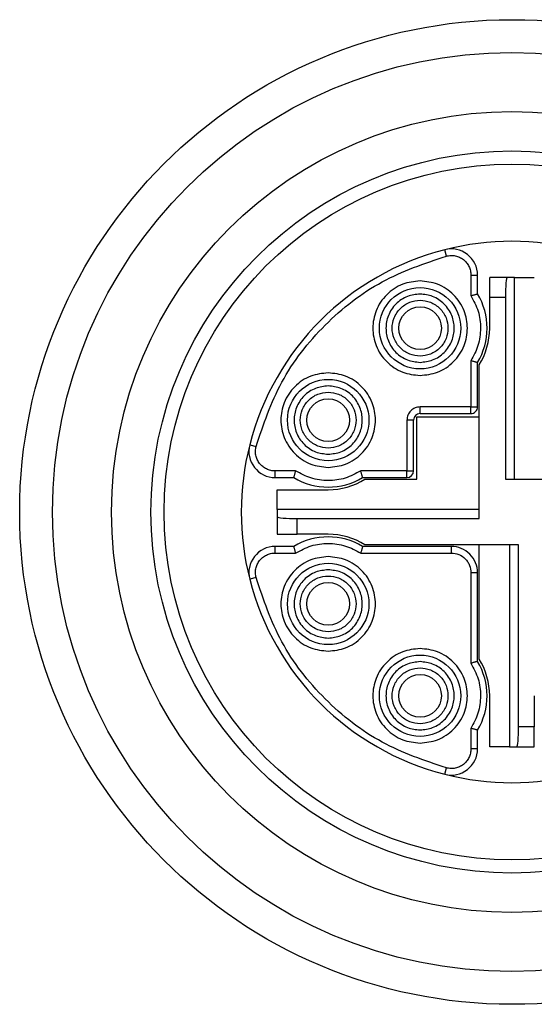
# Model space of a CAD drawing. Header units: millimetres. Extents: x 10 to 549, y 8 to 422.
# Tile 7 of 11: x 387 to 395, y 210 to 225. Entities that reach past the tile are written whole.
import ezdxf

# ---------------------------------------------------------------- set-up
doc = ezdxf.new("R2010")
doc.units = ezdxf.units.MM

msp = doc.modelspace()

# ---------------------------------------------------------------- linework, layer by layer
at = {"color": 7, "linetype": 'Continuous', "lineweight": 25, "ltscale": 2}
for p, q in [((393.6869705, 221.5154602), (393.6621383, 221.6123279)), ((394.0614671, 221.2248569), (394.0614671, 220.9122902)), ((394.0614671, 221.2248569), (394.1614671, 221.2248569)), ((394.1614671, 220.9407231), (394.1614671, 221.2248569)), ((394.6127319, 221.1915332), (394.3464671, 221.1915332)), ((394.3464671, 220.8915332), (394.3464671, 221.1915332)), ((394.7264671, 221.1915332), (394.6127319, 221.1915332)), ((394.7264671, 218.1165332), (394.7264671, 221.1915332)), ((394.7264671, 221.1915332), (395.0264671, 221.1915332)), ((394.3464671, 220.4165332), (394.3464671, 220.8915332)), ((394.3464671, 220.8915332), (394.5864853, 220.8915332)), ((394.5864853, 220.8915332), (394.5864853, 218.1165332)), ((394.0614671, 219.9207762), (394.0614671, 219.2165332)), ((394.1614671, 219.2165332), (394.1614671, 219.8923434)), ((394.1864671, 217.5165514), (394.1864671, 219.8565332)), ((394.0614671, 219.2165332), (393.2864671, 219.2165332)), ((393.2864671, 219.1165332), (393.2864671, 219.2165332)), ((394.0614671, 219.1165332), (394.0614671, 219.2165332)), ((394.0614671, 219.2165332), (394.1614671, 219.2165332)), ((393.0864671, 219.0165332), (393.0864671, 218.2415332)), ((393.1864671, 219.0165332), (393.0864671, 219.0165332)), ((393.1864671, 218.2415332), (393.1864671, 219.0165332)), ((393.2364671, 218.1165332), (393.2364671, 219.0665332)), ((393.2364671, 219.0665332), (394.1864671, 219.0665332)), ((393.2864671, 219.1165332), (394.0614671, 219.1165332)), ((390.6906724, 218.6408621), (390.7875402, 218.6160299)), ((391.3907101, 218.2415332), (391.0781434, 218.2415332)), ((391.0781434, 218.1415332), (391.0781434, 218.2415332)), ((391.0781434, 218.1415332), (391.3622773, 218.1415332)), ((393.0864671, 218.2415332), (392.3822241, 218.2415332)), ((392.410657, 218.1415332), (393.0864671, 218.1415332)), ((392.4464671, 218.1165332), (393.2364671, 218.1165332)), ((393.0864671, 218.1415332), (393.0864671, 218.2415332)), ((393.0864671, 218.2415332), (393.1571778, 218.2415332)), ((393.1571778, 218.2415332), (393.1864671, 218.2415332)), ((394.5864853, 218.1165332), (396.9264671, 218.1165332)), ((391.1114671, 217.9565332), (391.8864671, 217.9565332)), ((391.1114671, 217.6565332), (391.1114671, 217.9565332)), ((394.1864671, 217.6565332), (391.1114671, 217.6565332)), ((391.1114671, 217.6565332), (391.1114671, 217.542798)), ((391.1114671, 217.542798), (391.1114671, 217.2765332)), ((391.4114671, 217.2765332), (391.4114671, 217.5165514)), ((391.4114671, 217.5165514), (394.1864671, 217.5165514)), ((391.1114671, 217.2765332), (391.4114671, 217.2765332)), ((391.8864671, 217.2765332), (391.4114671, 217.2765332)), ((391.3622773, 217.0915332), (391.0781434, 217.0915332)), ((391.0781434, 216.9915332), (391.0781434, 217.0915332)), ((393.7614671, 217.0915332), (392.410657, 217.0915332)), ((394.786449, 217.1165332), (392.4464671, 217.1165332)), ((393.7614671, 217.0915332), (393.7614671, 216.9915332)), ((394.1864671, 215.3765332), (394.1864671, 217.1165332)), ((394.6464671, 217.1165332), (394.6464671, 214.0415332)), ((394.786449, 214.3415332), (394.786449, 217.1165332)), ((391.0781434, 216.9915332), (391.3907101, 216.9915332)), ((392.3822241, 216.9915332), (393.7614671, 216.9915332)), ((390.7875402, 216.6170366), (390.6906724, 216.5922044)), ((394.0614671, 216.6915332), (394.0614671, 215.3122902)), ((394.1614671, 216.6915332), (394.0614671, 216.6915332)), ((394.1614671, 215.3407231), (394.1614671, 216.6915332)), ((394.3464671, 214.0415332), (394.3464671, 214.8165332)), ((395.0264671, 214.8165332), (395.0264671, 214.3415332)), ((394.0614671, 214.3207762), (394.0614671, 214.0082095)), ((394.1614671, 214.0082095), (394.1614671, 214.2923434)), ((395.0264671, 214.3415332), (394.786449, 214.3415332)), ((395.0264671, 214.0415332), (395.0264671, 214.3415332)), ((394.1614671, 214.0082095), (394.0614671, 214.0082095)), ((394.6464671, 214.0415332), (394.3464671, 214.0415332)), ((394.6464671, 214.0415332), (394.7602024, 214.0415332)), ((394.7602024, 214.0415332), (395.0264671, 214.0415332)), ((393.6621383, 213.6207385), (393.6869705, 213.7176063))]:
    msp.add_line(p, q, dxfattribs=at)
at = {"color": 7, "linetype": 'Continuous', "lineweight": 25, "ltscale": 4}
for centre, radius in [((394.6864671, 217.6165332), 7.5), ((394.6864671, 217.6165332), 7), ((394.6864671, 217.6165332), 6.1), ((394.6864671, 217.6165332), 5.5), ((394.6864671, 217.6165332), 5.3), ((393.2864671, 220.4165332), 0.62), ((393.2864671, 220.4165332), 0.325), ((391.8864671, 219.0165332), 0.62), ((391.8864671, 219.0165332), 0.325), ((391.8864671, 216.2165332), 0.62), ((391.8864671, 216.2165332), 0.325), ((393.2864671, 214.8165332), 0.62), ((393.2864671, 214.8165332), 0.325)]:
    msp.add_circle(centre, radius, dxfattribs=at)
for centre, radius, start, end in [((394.6864671, 217.6165332), 4.125, 75.6217522, 104.37824772), ((394.6864671, 217.6165332), 4.125, 104.37824772, 165.62175228), ((393.7614671, 221.2248569), 0.4, 359.99999971, 104.37824772), ((393.2864671, 220.4165332), 1.02, 329.07526622, 30.92473378), ((393.2864671, 220.4165332), 1.06, 328.1092082, 0), ((394.0614671, 219.2165332), 0.1, 315, 0), ((393.2864671, 219.0165332), 0.1, 90.00000002, 180), ((394.0614671, 219.2165332), 0.1, 270, 315), ((394.6864671, 217.6165332), 4.125, 165.62175228, 194.37824772), ((391.0781434, 218.5415332), 0.4, 165.62175228, 270), ((391.8864671, 219.0165332), 1.02, 239.07526622, 300.92473378), ((391.8864671, 219.0165332), 1.06, 270, 301.8907918), ((393.0864671, 218.2415332), 0.1, 270, 0), ((391.8864671, 216.2165332), 1.02, 59.07526622, 120.92473378), ((391.8864671, 216.2165332), 1.06, 58.1092082, 90), ((391.0781434, 216.6915332), 0.4, 89.99999985, 194.37824776), ((393.7614671, 216.6915332), 0.4, 359.99999998, 90), ((394.6864671, 217.6165332), 4.125, 194.37824772, 255.62175211), ((393.2864671, 214.8165332), 1.02, 329.07526622, 30.92473378), ((393.2864671, 214.8165332), 1.06, 0, 31.8907918), ((393.7614671, 214.0082095), 0.4, 255.62175228, 0), ((394.6864671, 217.6165332), 4.125, 255.6217522, 284.37824772)]:
    msp.add_arc(centre, radius, start, end, dxfattribs=at)
for centre, major_axis, start_param, end_param in [((394.6127319, 220.8915332), (0, 0.3), 0, 1.5707963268), ((391.4114671, 217.542798), (0.3, 0), 3.1415926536, 4.7123889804), ((394.7602024, 214.3415332), (0, 0.3), 3.1415926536, 4.7123889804)]:
    msp.add_ellipse(centre, major_axis=major_axis, ratio=0.0874886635, start_param=start_param, end_param=end_param, dxfattribs=at)
at = {"color": 7, "linetype": 'Continuous', "lineweight": 25, "ltscale": 2}
for points, knots in [([(390.7875402, 218.6160299), (390.9009103, 218.9505842), (391.1318223, 219.6320042), (391.8092874, 220.4937129), (392.6709962, 221.171178), (393.3524161, 221.4020901), (393.6869705, 221.5154602)], [0, 0, 0, 0, 0.2454832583, 0.5, 0.7545167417, 1, 1, 1, 1]), ([(393.6869705, 221.5154602), (393.7092662, 221.5196491), (393.7541265, 221.5280773), (393.8225522, 221.5209925), (393.8880457, 221.4999722), (393.9464961, 221.4641603), (393.9961908, 221.4162132), (394.032762, 221.3582618), (394.0572391, 221.293388), (394.0600523, 221.2477897), (394.0614671, 221.2248569)], [0, 0, 0, 0, 0.1242314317, 0.2499608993, 0.3735176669, 0.4999622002, 0.6235154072, 0.749959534, 0.8742469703, 1, 1, 1, 1]), ([(393.2864671, 221.1365332), (393.1959308, 221.1268638), (393.0562245, 221.1119429), (392.8883734, 221.0223307), (392.7740158, 220.9293623), (392.6802973, 220.8147515), (392.593468, 220.6469698), (392.5489918, 220.4165341), (392.5934331, 220.1862738), (392.6801981, 220.0184725), (392.7737638, 219.9039557), (392.8882159, 219.810834), (393.0560471, 219.7211481), (393.1959318, 219.7062047), (393.2864671, 219.6965332)], [0, 0, 0, 0, 0.1197214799, 0.1847418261, 0.249999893, 0.3150203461, 0.3802785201, 0.5, 0.6197214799, 0.6847418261, 0.749999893, 0.8150203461, 0.8802785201, 1, 1, 1, 1]), ([(393.2864671, 219.6965332), (393.3770034, 219.7062027), (393.5167098, 219.7211236), (393.6845608, 219.8107357), (393.7989185, 219.9037041), (393.8926369, 220.0183149), (393.9794663, 220.1860967), (394.0239424, 220.4165324), (393.9795011, 220.6467926), (393.8927361, 220.814594), (393.7991704, 220.9291108), (393.6847184, 221.0222325), (393.5168872, 221.1119184), (393.3770025, 221.1268617), (393.2864671, 221.1365332)], [0, 0, 0, 0, 0.1197214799, 0.1847418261, 0.249999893, 0.3150203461, 0.3802785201, 0.5, 0.6197214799, 0.6847418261, 0.749999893, 0.8150203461, 0.8802785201, 1, 1, 1, 1]), ([(393.2864671, 220.9365332), (393.2210796, 220.92955), (393.1202054, 220.918777), (392.998977, 220.8540671), (392.9163983, 220.7869448), (392.8486917, 220.7041571), (392.7859725, 220.5829843), (392.7538461, 220.4165341), (392.7859376, 220.2502593), (392.8485926, 220.1290669), (392.9161463, 220.0463732), (392.9988194, 219.9790975), (393.120028, 219.9143139), (393.2210806, 219.9035185), (393.2864671, 219.8965332)], [0, 0, 0, 0, 0.1197214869, 0.1846960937, 0.2499998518, 0.3149746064, 0.3802785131, 0.5, 0.6197214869, 0.6846960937, 0.7499998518, 0.8149746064, 0.8802785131, 1, 1, 1, 1]), ([(393.2864671, 219.9915332), (393.2330253, 219.9972404), (393.1505963, 220.0060432), (393.0515137, 220.0589246), (392.98403, 220.11377), (392.9286791, 220.1814417), (392.8774121, 220.2804753), (392.8511519, 220.4165324), (392.8773772, 220.552414), (392.9285799, 220.6514672), (392.983778, 220.7190449), (393.0513562, 220.7740437), (393.1504189, 220.8269987), (393.2330263, 220.835824), (393.2864671, 220.8415332)], [0, 0, 0, 0, 0.1197214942, 0.1846592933, 0.2499998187, 0.3149377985, 0.3802785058, 0.5, 0.6197214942, 0.6846592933, 0.7499998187, 0.8149377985, 0.8802785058, 1, 1, 1, 1]), ([(393.2864671, 219.8965332), (393.3518546, 219.9035164), (393.4527289, 219.9142894), (393.5739572, 219.9789993), (393.6565359, 220.0461216), (393.7242425, 220.1289094), (393.7869617, 220.2500822), (393.8190881, 220.4165324), (393.7869966, 220.5828071), (393.7243417, 220.7039996), (393.6567879, 220.7866932), (393.5741148, 220.8539689), (393.4529063, 220.9187525), (393.3518537, 220.929548), (393.2864671, 220.9365332)], [0, 0, 0, 0, 0.1197214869, 0.1846960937, 0.2499998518, 0.3149746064, 0.3802785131, 0.5, 0.6197214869, 0.6846960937, 0.7499998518, 0.8149746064, 0.8802785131, 1, 1, 1, 1]), ([(393.2864671, 220.8415332), (393.3399089, 220.835826), (393.422338, 220.8270232), (393.5214205, 220.7741419), (393.5889042, 220.7192965), (393.6442551, 220.6516247), (393.6955221, 220.5525912), (393.7217823, 220.4165341), (393.695557, 220.2806525), (393.6443543, 220.1815993), (393.5891562, 220.1140215), (393.5215781, 220.0590228), (393.4225154, 220.0060677), (393.339908, 219.9972425), (393.2864671, 219.9915332)], [0, 0, 0, 0, 0.1197214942, 0.1846592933, 0.2499998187, 0.3149377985, 0.3802785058, 0.5, 0.6197214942, 0.6846592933, 0.7499998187, 0.8149377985, 0.8802785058, 1, 1, 1, 1]), ([(394.0614671, 220.9122902), (394.0693641, 220.9145505), (394.0847243, 220.9189468), (394.1060526, 220.924712), (394.1241986, 220.929635), (394.1427681, 220.9347698), (394.1582504, 220.939489), (394.160447, 220.9403317), (394.1614671, 220.9407231)], [0, 0, 0, 0, 0.154056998, 0.2996519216, 0.4368687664, 0.5658089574, 0.7983642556, 1, 1, 1, 1]), ([(394.0614671, 220.9122902), (394.1028291, 220.8350042), (394.1855942, 220.6803553), (394.2174043, 220.4147653), (394.1840235, 220.1512372), (394.1017566, 219.9965385), (394.0614671, 219.9207762)], [0, 0, 0, 0, 0.2499267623, 0.500102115, 0.7551794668, 1, 1, 1, 1]), ([(394.1614671, 219.8923434), (394.160447, 219.8927347), (394.1582504, 219.8935775), (394.1427681, 219.8982966), (394.1241986, 219.9034315), (394.1060526, 219.9083544), (394.0847243, 219.9141196), (394.0693641, 219.918516), (394.0614671, 219.9207762)], [0, 0, 0, 0, 0.2016357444, 0.4341910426, 0.5631312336, 0.7003480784, 0.845943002, 1, 1, 1, 1]), ([(391.8864671, 219.7365332), (391.7959308, 219.7268638), (391.6562245, 219.7119429), (391.4883734, 219.6223307), (391.3740158, 219.5293623), (391.2802973, 219.4147515), (391.193468, 219.2469698), (391.1489918, 219.0165341), (391.1934331, 218.7862738), (391.2801981, 218.6184725), (391.3737638, 218.5039557), (391.4882159, 218.410834), (391.6560471, 218.3211481), (391.7959318, 218.3062047), (391.8864671, 218.2965332)], [0, 0, 0, 0, 0.1197214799, 0.1847418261, 0.249999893, 0.3150203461, 0.3802785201, 0.5, 0.6197214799, 0.6847418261, 0.749999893, 0.8150203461, 0.8802785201, 1, 1, 1, 1]), ([(391.8864671, 218.2965332), (391.9770034, 218.3062027), (392.1167098, 218.3211236), (392.2845608, 218.4107357), (392.3989185, 218.5037041), (392.4926369, 218.6183149), (392.5794663, 218.7860967), (392.6239424, 219.0165324), (392.5795011, 219.2467926), (392.4927361, 219.414594), (392.3991704, 219.5291108), (392.2847184, 219.6222325), (392.1168872, 219.7119184), (391.9770025, 219.7268617), (391.8864671, 219.7365332)], [0, 0, 0, 0, 0.1197214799, 0.1847418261, 0.249999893, 0.3150203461, 0.3802785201, 0.5, 0.6197214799, 0.6847418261, 0.749999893, 0.8150203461, 0.8802785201, 1, 1, 1, 1]), ([(391.8864671, 219.5365332), (391.8210796, 219.52955), (391.7202054, 219.518777), (391.598977, 219.4540671), (391.5163983, 219.3869448), (391.4486917, 219.3041571), (391.3859725, 219.1829843), (391.3538461, 219.0165341), (391.3859376, 218.8502593), (391.4485926, 218.7290669), (391.5161463, 218.6463732), (391.5988194, 218.5790975), (391.720028, 218.5143139), (391.8210806, 218.5035185), (391.8864671, 218.4965332)], [0, 0, 0, 0, 0.11972148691, 0.18469609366, 0.24999985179, 0.31497460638, 0.38027851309, 0.5, 0.61972148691, 0.68469609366, 0.74999985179, 0.81497460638, 0.88027851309, 1, 1, 1, 1]), ([(391.8864671, 218.4965332), (391.9518546, 218.5035164), (392.0527289, 218.5142894), (392.1739572, 218.5789993), (392.2565359, 218.6461216), (392.3242425, 218.7289094), (392.3869617, 218.8500822), (392.4190881, 219.0165324), (392.3869966, 219.1828071), (392.3243417, 219.3039996), (392.2567879, 219.3866932), (392.1741148, 219.4539689), (392.0529063, 219.5187525), (391.9518537, 219.529548), (391.8864671, 219.5365332)], [0, 0, 0, 0, 0.1197214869, 0.1846960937, 0.2499998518, 0.3149746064, 0.3802785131, 0.5, 0.6197214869, 0.6846960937, 0.7499998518, 0.8149746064, 0.8802785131, 1, 1, 1, 1]), ([(391.8864671, 218.5915332), (391.8330253, 218.5972404), (391.7505963, 218.6060432), (391.6515137, 218.6589246), (391.58403, 218.71377), (391.5286791, 218.7814417), (391.4774121, 218.8804753), (391.4511519, 219.0165324), (391.4773772, 219.152414), (391.5285799, 219.2514672), (391.583778, 219.3190449), (391.6513562, 219.3740437), (391.7504189, 219.4269987), (391.8330263, 219.435824), (391.8864671, 219.4415332)], [0, 0, 0, 0, 0.1197214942, 0.1846592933, 0.2499998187, 0.3149377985, 0.3802785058, 0.5, 0.6197214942, 0.6846592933, 0.7499998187, 0.8149377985, 0.8802785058, 1, 1, 1, 1]), ([(391.8864671, 219.4415332), (391.9399089, 219.435826), (392.022338, 219.4270232), (392.1214205, 219.3741419), (392.1889042, 219.3192965), (392.2442551, 219.2516247), (392.2955221, 219.1525912), (392.3217823, 219.0165341), (392.295557, 218.8806525), (392.2443543, 218.7815993), (392.1891562, 218.7140215), (392.1215781, 218.6590228), (392.0225154, 218.6060677), (391.939908, 218.5972425), (391.8864671, 218.5915332)], [0, 0, 0, 0, 0.11972149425, 0.18465929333, 0.24999981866, 0.31493779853, 0.38027850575, 0.5, 0.61972149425, 0.68465929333, 0.74999981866, 0.81493779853, 0.88027850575, 1, 1, 1, 1]), ([(393.2864671, 219.2165332), (393.2602158, 219.2138144), (393.2075438, 219.2083592), (393.142211, 219.1610371), (393.0944179, 219.0957489), (393.089123, 219.0429945), (393.0864671, 219.0165332)], [0, 0, 0, 0, 0.2491269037, 0.4998626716, 0.7491349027, 1, 1, 1, 1]), ([(391.0781434, 218.2415332), (391.0555059, 218.2430121), (391.0099578, 218.2459876), (390.9454346, 218.2698422), (390.8872124, 218.3064675), (390.8394857, 218.3556722), (390.8032539, 218.4144578), (390.7822188, 218.4796754), (390.774618, 218.5485955), (390.783216, 218.5934641), (390.7875402, 218.6160299)], [0, 0, 0, 0, 0.1242314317, 0.2499608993, 0.3735176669, 0.4999622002, 0.6235154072, 0.749959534, 0.8742469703, 1, 1, 1, 1]), ([(391.3622773, 218.1415332), (391.3626686, 218.1425533), (391.3635114, 218.14475), (391.3682305, 218.1602322), (391.3733654, 218.1788018), (391.3782883, 218.1969477), (391.3840535, 218.218276), (391.3884499, 218.2336362), (391.3907101, 218.2415332)], [0, 0, 0, 0, 0.2016357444, 0.4341910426, 0.5631312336, 0.7003480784, 0.845943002, 1, 1, 1, 1]), ([(392.3822241, 218.2415332), (392.3049381, 218.2001712), (392.1502892, 218.1174062), (391.8846992, 218.085596), (391.6211711, 218.1189769), (391.4664724, 218.2012437), (391.3907101, 218.2415332)], [0, 0, 0, 0, 0.2499267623, 0.500102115, 0.7551794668, 1, 1, 1, 1]), ([(392.410657, 218.1415332), (392.4102656, 218.1425533), (392.4094229, 218.14475), (392.4047037, 218.1602322), (392.3995689, 218.1788018), (392.3946459, 218.1969477), (392.3888807, 218.218276), (392.3844844, 218.2336362), (392.3822241, 218.2415332)], [0, 0, 0, 0, 0.2016357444, 0.4341910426, 0.5631312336, 0.7003480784, 0.845943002, 1, 1, 1, 1]), ([(391.3907101, 216.9915332), (391.3884499, 216.9994302), (391.3840535, 217.0147904), (391.3782883, 217.0361187), (391.3733654, 217.0542647), (391.3682305, 217.0728342), (391.3635114, 217.0883165), (391.3626686, 217.0905131), (391.3622773, 217.0915332)], [0, 0, 0, 0, 0.154056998, 0.2996519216, 0.4368687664, 0.5658089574, 0.7983642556, 1, 1, 1, 1]), ([(391.3907101, 216.9915332), (391.4679961, 217.0328952), (391.6226451, 217.1156603), (391.8882351, 217.1474704), (392.1517631, 217.1140896), (392.3064618, 217.0318227), (392.3822241, 216.9915332)], [0, 0, 0, 0, 0.2499267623, 0.500102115, 0.7551794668, 1, 1, 1, 1]), ([(392.410657, 217.0915332), (392.4102656, 217.0905131), (392.4094229, 217.0883165), (392.4047037, 217.0728342), (392.3995689, 217.0542647), (392.3946459, 217.0361187), (392.3888807, 217.0147904), (392.3844844, 216.9994302), (392.3822241, 216.9915332)], [0, 0, 0, 0, 0.2016357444, 0.4341910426, 0.5631312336, 0.7003480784, 0.845943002, 1, 1, 1, 1]), ([(390.7875402, 216.6170366), (390.7833513, 216.6393323), (390.774923, 216.6841926), (390.7820079, 216.7526183), (390.8030281, 216.8181118), (390.83884, 216.8765622), (390.8867872, 216.9262569), (390.9447385, 216.9628281), (391.0096124, 216.9873052), (391.0552106, 216.9901184), (391.0781434, 216.9915332)], [0, 0, 0, 0, 0.1242314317, 0.2499608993, 0.3735176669, 0.4999622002, 0.6235154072, 0.749959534, 0.8742469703, 1, 1, 1, 1]), ([(391.8864671, 216.9365332), (391.7959308, 216.9268638), (391.6562245, 216.9119429), (391.4883734, 216.8223307), (391.3740158, 216.7293623), (391.2802973, 216.6147515), (391.193468, 216.4469698), (391.1489918, 216.2165341), (391.1934331, 215.9862738), (391.2801981, 215.8184725), (391.3737638, 215.7039557), (391.4882159, 215.610834), (391.6560471, 215.5211481), (391.7959318, 215.5062047), (391.8864671, 215.4965332)], [0, 0, 0, 0, 0.1197214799, 0.1847418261, 0.249999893, 0.3150203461, 0.3802785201, 0.5, 0.6197214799, 0.6847418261, 0.749999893, 0.8150203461, 0.8802785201, 1, 1, 1, 1]), ([(391.8864671, 215.4965332), (391.9770034, 215.5062027), (392.1167098, 215.5211236), (392.2845608, 215.6107357), (392.3989185, 215.7037041), (392.4926369, 215.8183149), (392.5794663, 215.9860967), (392.6239424, 216.2165324), (392.5795011, 216.4467926), (392.4927361, 216.614594), (392.3991704, 216.7291108), (392.2847184, 216.8222325), (392.1168872, 216.9119184), (391.9770025, 216.9268617), (391.8864671, 216.9365332)], [0, 0, 0, 0, 0.1197214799, 0.1847418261, 0.249999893, 0.3150203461, 0.3802785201, 0.5, 0.6197214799, 0.6847418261, 0.749999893, 0.8150203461, 0.8802785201, 1, 1, 1, 1]), ([(393.7614671, 216.9915332), (393.8007539, 216.9874756), (393.8795811, 216.9793342), (393.9629793, 216.9194929), (394.0137292, 216.8577209), (394.0511859, 216.7876999), (394.0574358, 216.7292404), (394.0614671, 216.6915332)], [0, 0, 0, 0, 0.2490181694, 0.4996445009, 0.6285136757, 0.7603868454, 1, 1, 1, 1]), ([(393.6869705, 213.7176063), (393.3524161, 213.8309764), (392.6709962, 214.0618884), (391.8092874, 214.7393535), (391.1318223, 215.6010623), (390.9009103, 216.2824822), (390.7875402, 216.6170366)], [0, 0, 0, 0, 0.2454832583, 0.5, 0.7545167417, 1, 1, 1, 1]), ([(391.8864671, 216.7365332), (391.8210796, 216.72955), (391.7202054, 216.718777), (391.598977, 216.6540671), (391.5163983, 216.5869448), (391.4486917, 216.5041571), (391.3859725, 216.3829843), (391.3538461, 216.2165341), (391.3859376, 216.0502593), (391.4485926, 215.9290669), (391.5161463, 215.8463732), (391.5988194, 215.7790975), (391.720028, 215.7143139), (391.8210806, 215.7035185), (391.8864671, 215.6965332)], [0, 0, 0, 0, 0.1197214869, 0.1846960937, 0.2499998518, 0.3149746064, 0.3802785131, 0.5, 0.6197214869, 0.6846960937, 0.7499998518, 0.8149746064, 0.8802785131, 1, 1, 1, 1]), ([(391.8864671, 215.7915332), (391.8330253, 215.7972404), (391.7505963, 215.8060432), (391.6515137, 215.8589246), (391.58403, 215.91377), (391.5286791, 215.9814417), (391.4774121, 216.0804753), (391.4511519, 216.2165324), (391.4773772, 216.352414), (391.5285799, 216.4514672), (391.583778, 216.5190449), (391.6513562, 216.5740437), (391.7504189, 216.6269987), (391.8330263, 216.635824), (391.8864671, 216.6415332)], [0, 0, 0, 0, 0.1197214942, 0.1846592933, 0.2499998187, 0.3149377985, 0.3802785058, 0.5, 0.6197214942, 0.6846592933, 0.7499998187, 0.8149377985, 0.8802785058, 1, 1, 1, 1]), ([(391.8864671, 215.6965332), (391.9518546, 215.7035164), (392.0527289, 215.7142894), (392.1739572, 215.7789993), (392.2565359, 215.8461216), (392.3242425, 215.9289094), (392.3869617, 216.0500822), (392.4190881, 216.2165324), (392.3869966, 216.3828071), (392.3243417, 216.5039996), (392.2567879, 216.5866932), (392.1741148, 216.6539689), (392.0529063, 216.7187525), (391.9518537, 216.729548), (391.8864671, 216.7365332)], [0, 0, 0, 0, 0.11972148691, 0.18469609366, 0.24999985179, 0.31497460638, 0.38027851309, 0.5, 0.61972148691, 0.68469609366, 0.74999985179, 0.81497460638, 0.88027851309, 1, 1, 1, 1]), ([(391.8864671, 216.6415332), (391.9399089, 216.635826), (392.022338, 216.6270232), (392.1214205, 216.5741419), (392.1889042, 216.5192965), (392.2442551, 216.4516247), (392.2955221, 216.3525912), (392.3217823, 216.2165341), (392.295557, 216.0806525), (392.2443543, 215.9815993), (392.1891562, 215.9140215), (392.1215781, 215.8590228), (392.0225154, 215.8060677), (391.939908, 215.7972425), (391.8864671, 215.7915332)], [0, 0, 0, 0, 0.11972149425, 0.18465929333, 0.24999981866, 0.31493779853, 0.38027850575, 0.5, 0.61972149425, 0.68465929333, 0.74999981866, 0.81493779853, 0.88027850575, 1, 1, 1, 1]), ([(393.2864671, 215.5365332), (393.1959308, 215.5268638), (393.0562245, 215.5119429), (392.8883734, 215.4223307), (392.7740158, 215.3293623), (392.6802973, 215.2147515), (392.593468, 215.0469698), (392.5489918, 214.8165341), (392.5934331, 214.5862738), (392.6801981, 214.4184725), (392.7737638, 214.3039557), (392.8882159, 214.210834), (393.0560471, 214.1211481), (393.1959318, 214.1062047), (393.2864671, 214.0965332)], [0, 0, 0, 0, 0.1197214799, 0.1847418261, 0.249999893, 0.3150203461, 0.3802785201, 0.5, 0.6197214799, 0.6847418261, 0.749999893, 0.8150203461, 0.8802785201, 1, 1, 1, 1]), ([(393.2864671, 214.0965332), (393.3770034, 214.1062027), (393.5167098, 214.1211236), (393.6845608, 214.2107357), (393.7989185, 214.3037041), (393.8926369, 214.4183149), (393.9794663, 214.5860967), (394.0239424, 214.8165324), (393.9795011, 215.0467926), (393.8927361, 215.214594), (393.7991704, 215.3291108), (393.6847184, 215.4222325), (393.5168872, 215.5119184), (393.3770025, 215.5268617), (393.2864671, 215.5365332)], [0, 0, 0, 0, 0.1197214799, 0.1847418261, 0.249999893, 0.3150203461, 0.3802785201, 0.5, 0.6197214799, 0.6847418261, 0.749999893, 0.8150203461, 0.8802785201, 1, 1, 1, 1]), ([(393.2864671, 215.3365332), (393.2210796, 215.32955), (393.1202054, 215.318777), (392.998977, 215.2540671), (392.9163983, 215.1869448), (392.8486917, 215.1041571), (392.7859725, 214.9829843), (392.7538461, 214.8165341), (392.7859376, 214.6502593), (392.8485926, 214.5290669), (392.9161463, 214.4463732), (392.9988194, 214.3790975), (393.120028, 214.3143139), (393.2210806, 214.3035185), (393.2864671, 214.2965332)], [0, 0, 0, 0, 0.1197214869, 0.1846960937, 0.2499998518, 0.3149746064, 0.3802785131, 0.5, 0.6197214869, 0.6846960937, 0.7499998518, 0.8149746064, 0.8802785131, 1, 1, 1, 1]), ([(393.2864671, 214.2965332), (393.3518546, 214.3035164), (393.4527289, 214.3142894), (393.5739572, 214.3789993), (393.6565359, 214.4461216), (393.7242425, 214.5289094), (393.7869617, 214.6500822), (393.8190881, 214.8165324), (393.7869966, 214.9828071), (393.7243417, 215.1039996), (393.6567879, 215.1866932), (393.5741148, 215.2539689), (393.4529063, 215.3187525), (393.3518537, 215.329548), (393.2864671, 215.3365332)], [0, 0, 0, 0, 0.1197214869, 0.1846960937, 0.2499998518, 0.3149746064, 0.3802785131, 0.5, 0.6197214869, 0.6846960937, 0.7499998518, 0.8149746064, 0.8802785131, 1, 1, 1, 1]), ([(394.1614671, 215.3407231), (394.160447, 215.3403317), (394.1582504, 215.339489), (394.1427681, 215.3347698), (394.1241986, 215.329635), (394.1060526, 215.324712), (394.0847243, 215.3189468), (394.0693641, 215.3145505), (394.0614671, 215.3122902)], [0, 0, 0, 0, 0.2016357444, 0.4341910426, 0.5631312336, 0.7003480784, 0.845943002, 1, 1, 1, 1]), ([(394.0614671, 215.3122902), (394.1028291, 215.2350042), (394.1855942, 215.0803553), (394.2174043, 214.8147653), (394.1840235, 214.5512372), (394.1017566, 214.3965385), (394.0614671, 214.3207762)], [0, 0, 0, 0, 0.2499267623, 0.500102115, 0.7551794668, 1, 1, 1, 1]), ([(393.2864671, 214.3915332), (393.2330253, 214.3972404), (393.1505963, 214.4060432), (393.0515137, 214.4589246), (392.98403, 214.51377), (392.9286791, 214.5814417), (392.8774121, 214.6804753), (392.8511519, 214.8165324), (392.8773772, 214.952414), (392.9285799, 215.0514672), (392.983778, 215.1190449), (393.0513562, 215.1740437), (393.1504189, 215.2269987), (393.2330263, 215.235824), (393.2864671, 215.2415332)], [0, 0, 0, 0, 0.1197214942, 0.1846592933, 0.2499998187, 0.3149377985, 0.3802785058, 0.5, 0.6197214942, 0.6846592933, 0.7499998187, 0.8149377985, 0.8802785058, 1, 1, 1, 1]), ([(393.2864671, 215.2415332), (393.3399089, 215.235826), (393.422338, 215.2270232), (393.5214205, 215.1741419), (393.5889042, 215.1192965), (393.6442551, 215.0516247), (393.6955221, 214.9525912), (393.7217823, 214.8165341), (393.695557, 214.6806525), (393.6443543, 214.5815993), (393.5891562, 214.5140215), (393.5215781, 214.4590228), (393.4225154, 214.4060677), (393.339908, 214.3972425), (393.2864671, 214.3915332)], [0, 0, 0, 0, 0.1197214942, 0.1846592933, 0.2499998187, 0.3149377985, 0.3802785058, 0.5, 0.6197214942, 0.6846592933, 0.7499998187, 0.8149377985, 0.8802785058, 1, 1, 1, 1]), ([(394.1614671, 214.2923434), (394.160447, 214.2927347), (394.1582504, 214.2935775), (394.1427681, 214.2982966), (394.1241986, 214.3034315), (394.1060526, 214.3083544), (394.0847243, 214.3141196), (394.0693641, 214.318516), (394.0614671, 214.3207762)], [0, 0, 0, 0, 0.20163574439, 0.43419104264, 0.56313123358, 0.70034807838, 0.84594300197, 1, 1, 1, 1]), ([(394.0614671, 214.0082095), (394.0599883, 213.985572), (394.0570127, 213.9400239), (394.0331582, 213.8755007), (393.9965329, 213.8172785), (393.9473282, 213.7695518), (393.8885425, 213.73332), (393.8233249, 213.7122849), (393.7544049, 213.7046841), (393.7095363, 213.7132821), (393.6869705, 213.7176063)], [0, 0, 0, 0, 0.12423143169, 0.24996089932, 0.37351766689, 0.49996220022, 0.62351540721, 0.74995953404, 0.87424697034, 1, 1, 1, 1])]:
    msp.add_open_spline(points, degree=3, knots=knots, dxfattribs=at)

doc.saveas('drawing.dxf')
